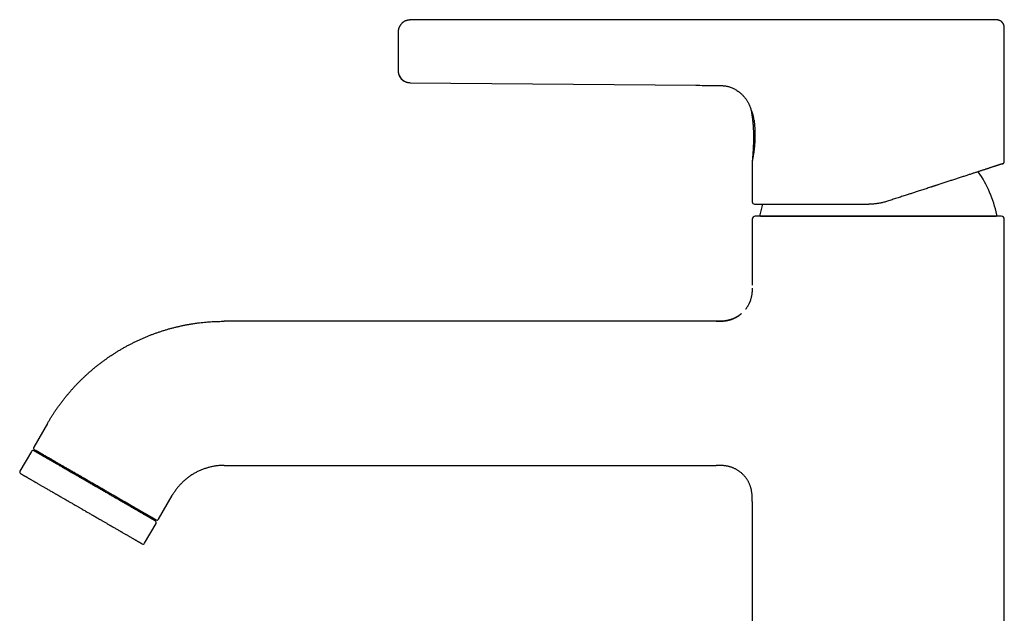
# Model space of a CAD drawing. Header units: millimetres. Extents: x 8 to 583, y 12 to 515.
# Tile 2 of 12: x 29 to 193, y 416 to 515. Entities that reach past the tile are written whole.
import ezdxf

# ---------------------------------------------------------------- set-up
doc = ezdxf.new("R2010")
doc.units = ezdxf.units.MM

msp = doc.modelspace()

# ---------------------------------------------------------------- linework, layer by layer
at = {"color": 7, "linetype": 'Continuous', "lineweight": 30}
for p, q in [((145.39, 514.82), (93.91, 514.79)), ((145.39, 514.81), (93.91, 514.78)), ((93.91, 514.79), (93.91, 514.79)), ((154.85, 514.81), (154.86, 514.81)), ((192.91, 491.22), (192.91, 513.31)), ((91.91, 506.32), (91.91, 506.32)), ((93.89, 504.35), (93.89, 504.35)), ((93.89, 504.34), (141.53, 503.91)), ((150.61, 500.15), (150.61, 500.15)), ((150.91, 491.31), (150.91, 484.51)), ((150.91, 481.61), (150.91, 470.61)), ((152.39, 482.11), (191.42, 482.11)), ((192.91, 322.11), (192.91, 481.61)), ((144.91, 464.61), (62.93, 464.61)), ((33.48, 447.61), (31.19, 443.63)), ((31.3, 443.22), (51.56, 431.52)), ((31.47, 443.12), (31.37, 442.95)), ((30.79, 442.94), (28.89, 439.65)), ((62.93, 440.61), (144.91, 440.61)), ((51.97, 431.63), (54.27, 435.61)), ((150.91, 434.61), (150.91, 322.11)), ((51.29, 431.45), (51.39, 431.62)), ((49.67, 427.65), (51.57, 430.94))]:
    msp.add_line(p, q, dxfattribs=at)
at = {"color": 7, "linetype": 'Continuous', "lineweight": 30, "flags": 128}
msp.add_lwpolyline([(91.91, 506.32), (91.91, 506.27), (91.91, 506.21)], dxfattribs=at)
at = {"color": 7, "linetype": 'Continuous', "lineweight": 30}
for centre, radius, start, end in [((93.91, 506.34), 2, 193.5966, 269.4813), ((171.91, 478.11), 20.2, 12.1248, 34.4124), ((151.31, 484.51), 0.4, 180, 270), ((171.91, 478.11), 20.2, 162.7164, 167.8752), ((152.36, 482.31), 0.2, 167.8752, 270), ((191.46, 482.31), 0.2, 270, 12.1248), ((151.41, 481.61), 0.5, 90, 180), ((192.41, 481.61), 0.5, 0, 90), ((31.05, 442.79), 0.3, 60, 150), ((31.45, 443.48), 0.3, 150, 240), ((29.15, 439.5), 0.3, 150, 240), ((51.71, 431.78), 0.3, 240, 330), ((51.31, 431.09), 0.3, 330, 60), ((49.41, 427.8), 0.3, 240, 330)]:
    msp.add_arc(centre, radius, start, end, dxfattribs=at)
for points, knots in [([(93.91, 514.79), (93.87, 514.79), (93.8, 514.79), (93.68, 514.78), (93.57, 514.76), (93.45, 514.74), (93.33, 514.71), (93.22, 514.67), (93.1, 514.62), (92.98, 514.57), (92.87, 514.5), (92.76, 514.43), (92.65, 514.35), (92.55, 514.26), (92.45, 514.16), (92.36, 514.06), (92.28, 513.95), (92.2, 513.84), (92.14, 513.72), (92.08, 513.6), (92.03, 513.48), (91.99, 513.36), (91.96, 513.25), (91.94, 513.13), (91.92, 513.02), (91.91, 512.91), (91.91, 512.84), (91.91, 512.81)], [0, 0, 0, 0, 0.035896, 0.072576, 0.110004, 0.148138, 0.186929, 0.226321, 0.266252, 0.306655, 0.349407, 0.392506, 0.435859, 0.479367, 0.522932, 0.566452, 0.609827, 0.65296, 0.695755, 0.738123, 0.779978, 0.821242, 0.859544, 0.897203, 0.934172, 0.97041, 1, 1, 1, 1]), ([(154.86, 514.81), (154.81, 514.81), (154.7, 514.81), (154.54, 514.82), (154.39, 514.82), (154.24, 514.82), (154.1, 514.82), (153.96, 514.83), (153.78, 514.83), (153.58, 514.83), (153.34, 514.84), (153.12, 514.84), (152.93, 514.84), (152.76, 514.84), (152.6, 514.83), (152.44, 514.83), (152.3, 514.83), (152.16, 514.83), (152.02, 514.83), (151.9, 514.83), (151.78, 514.82), (151.66, 514.82), (151.54, 514.82), (151.42, 514.82), (151.3, 514.82), (151.1, 514.81), (150.84, 514.81), (150.41, 514.8), (150.05, 514.8), (149.77, 514.8), (149.65, 514.8), (149.52, 514.8), (149.39, 514.79), (149.26, 514.79), (149.11, 514.79), (148.96, 514.79), (148.8, 514.79), (148.63, 514.79), (148.46, 514.79), (148.28, 514.79), (148.09, 514.8), (147.89, 514.8), (147.68, 514.8), (147.47, 514.8), (147.25, 514.8), (147.02, 514.81), (146.78, 514.81), (146.52, 514.81), (146.25, 514.81), (145.97, 514.81), (145.68, 514.81), (145.49, 514.81), (145.39, 514.81)], [0, 0, 0, 0, 0.017409, 0.03409, 0.050161, 0.065721, 0.080856, 0.095638, 0.110125, 0.136066, 0.161361, 0.186002, 0.204288, 0.222015, 0.23912, 0.255543, 0.271219, 0.286087, 0.300083, 0.31315, 0.325743, 0.338393, 0.351095, 0.363846, 0.376642, 0.389487, 0.425013, 0.460722, 0.525491, 0.538152, 0.550777, 0.563664, 0.577215, 0.59175, 0.60702, 0.623049, 0.639859, 0.657475, 0.675905, 0.695146, 0.715198, 0.73606, 0.757725, 0.780185, 0.803425, 0.827427, 0.852145, 0.88013, 0.90893, 0.938525, 0.968891, 1, 1, 1, 1]), ([(191.41, 514.81), (191.41, 514.81), (191.41, 514.81), (191.41, 514.81), (191.4, 514.81), (191.37, 514.81), (191.34, 514.81), (191.31, 514.81), (191.26, 514.81), (191.21, 514.81), (191.15, 514.81), (191.08, 514.81), (191, 514.81), (190.92, 514.81), (190.82, 514.81), (190.72, 514.81), (190.61, 514.81), (190.49, 514.81), (190.36, 514.81), (190.23, 514.81), (190.09, 514.81), (189.94, 514.81), (189.78, 514.81), (189.62, 514.81), (189.45, 514.81), (189.27, 514.81), (189.08, 514.81), (188.89, 514.81), (188.69, 514.81), (188.48, 514.81), (188.27, 514.81), (188.04, 514.81), (187.81, 514.81), (187.57, 514.81), (187.33, 514.81), (187.08, 514.81), (186.82, 514.81), (186.56, 514.81), (186.29, 514.81), (186.02, 514.81), (185.74, 514.81), (185.46, 514.81), (185.17, 514.81), (184.88, 514.81), (184.58, 514.81), (184.27, 514.81), (183.95, 514.81), (183.63, 514.81), (183.31, 514.81), (182.98, 514.81), (182.64, 514.81), (182.3, 514.81), (181.96, 514.81), (181.61, 514.81), (181.26, 514.81), (180.91, 514.81), (180.55, 514.81), (180.2, 514.81), (179.84, 514.81), (179.47, 514.81), (179.1, 514.81), (178.73, 514.81), (178.35, 514.81), (177.96, 514.81), (177.58, 514.81), (177.19, 514.81), (176.8, 514.81), (176.41, 514.81), (176.01, 514.81), (175.62, 514.81), (175.22, 514.81), (174.83, 514.81), (174.43, 514.81), (174.04, 514.81), (173.65, 514.81), (173.25, 514.81), (172.85, 514.81), (172.45, 514.81), (172.04, 514.81), (171.64, 514.81), (171.24, 514.81), (170.83, 514.81), (170.43, 514.81), (170.03, 514.81), (169.63, 514.81), (169.23, 514.81), (168.83, 514.81), (168.44, 514.81), (168.05, 514.81), (167.66, 514.81), (167.27, 514.81), (166.89, 514.81), (166.5, 514.81), (166.11, 514.81), (165.73, 514.81), (165.35, 514.81), (164.97, 514.81), (164.59, 514.81), (164.22, 514.81), (163.85, 514.81), (163.49, 514.81), (163.13, 514.81), (162.77, 514.81), (162.42, 514.81), (162.07, 514.81), (161.73, 514.81), (161.4, 514.81), (161.06, 514.81), (160.73, 514.81), (160.4, 514.81), (160.08, 514.81), (159.76, 514.81), (159.45, 514.81), (159.14, 514.81), (158.84, 514.81), (158.54, 514.81), (158.25, 514.81), (157.97, 514.81), (157.69, 514.81), (157.42, 514.81), (157.15, 514.81), (156.9, 514.81), (156.65, 514.81), (156.4, 514.81), (156.16, 514.81), (155.93, 514.81), (155.7, 514.81), (155.48, 514.81), (155.27, 514.81), (155.06, 514.81), (154.93, 514.81), (154.86, 514.81)], [0, 0, 0, 0, 0, 0.007834, 0.015662, 0.023489, 0.031318, 0.039152, 0.046855, 0.05457, 0.062299, 0.070023, 0.07789, 0.085747, 0.093598, 0.101445, 0.109292, 0.117142, 0.124998, 0.132844, 0.140681, 0.148514, 0.156344, 0.164177, 0.171875, 0.179581, 0.187299, 0.195011, 0.20287, 0.210722, 0.218571, 0.22642, 0.234272, 0.242131, 0.249999, 0.257871, 0.265728, 0.273571, 0.281406, 0.289235, 0.296922, 0.304609, 0.312301, 0.320001, 0.327851, 0.335698, 0.343545, 0.351395, 0.359252, 0.367119, 0.374999, 0.38287, 0.390724, 0.398567, 0.406401, 0.41423, 0.421917, 0.429606, 0.437299, 0.444992, 0.452838, 0.460683, 0.468529, 0.47638, 0.484241, 0.492113, 0.5, 0.507859, 0.515705, 0.523543, 0.531376, 0.539207, 0.546899, 0.554595, 0.5623, 0.570016, 0.577879, 0.585734, 0.593583, 0.601431, 0.609281, 0.617136, 0.625, 0.632846, 0.640684, 0.648517, 0.656347, 0.664179, 0.671876, 0.679581, 0.687296, 0.695031, 0.702908, 0.710771, 0.718624, 0.726469, 0.734311, 0.742153, 0.749998, 0.757834, 0.765664, 0.773492, 0.781322, 0.789156, 0.796859, 0.804572, 0.812299, 0.820025, 0.827895, 0.835753, 0.843605, 0.851451, 0.859297, 0.867146, 0.875, 0.88284, 0.890674, 0.898503, 0.906333, 0.914167, 0.921867, 0.929577, 0.937299, 0.945012, 0.952871, 0.960724, 0.968573, 0.976422, 0.984273, 0.992132, 1, 1, 1, 1]), ([(192.91, 513.31), (192.91, 513.35), (192.91, 513.42), (192.91, 513.52), (192.9, 513.62), (192.89, 513.71), (192.87, 513.8), (192.85, 513.88), (192.83, 513.96), (192.8, 514.03), (192.77, 514.1), (192.73, 514.17), (192.69, 514.23), (192.65, 514.29), (192.61, 514.34), (192.56, 514.4), (192.51, 514.45), (192.44, 514.51), (192.37, 514.57), (192.3, 514.61), (192.22, 514.66), (192.13, 514.7), (192.05, 514.73), (191.97, 514.76), (191.89, 514.78), (191.81, 514.79), (191.73, 514.8), (191.68, 514.81), (191.63, 514.81), (191.6, 514.81), (191.58, 514.81), (191.56, 514.81), (191.54, 514.81), (191.53, 514.81), (191.52, 514.81), (191.51, 514.81), (191.49, 514.81), (191.47, 514.81), (191.44, 514.81), (191.42, 514.81), (191.41, 514.81)], [0, 0, 0, 0, 0.04373, 0.085772, 0.126056, 0.164582, 0.201405, 0.236622, 0.270296, 0.302311, 0.332587, 0.361062, 0.39405, 0.424077, 0.451109, 0.477115, 0.512404, 0.54828, 0.584684, 0.621586, 0.658943, 0.696697, 0.734011, 0.76965, 0.803565, 0.835897, 0.86677, 0.897119, 0.908532, 0.919964, 0.931414, 0.942299, 0.947023, 0.951248, 0.954975, 0.958618, 0.965172, 0.97523, 0.98878, 1, 1, 1, 1]), ([(91.93, 513.09), (91.93, 513.08), (91.93, 513.06), (91.92, 513.04), (91.92, 513.01), (91.92, 512.97), (91.92, 512.94), (91.91, 512.91), (91.91, 512.88), (91.91, 512.84), (91.91, 512.82), (91.91, 512.81)], [0, 0, 0, 0, 0.055295, 0.141876, 0.22594, 0.314317, 0.414889, 0.531868, 0.66765, 0.823497, 1, 1, 1, 1]), ([(91.91, 512.79), (91.91, 512.79), (91.91, 512.79), (91.91, 512.77), (91.91, 512.75), (91.91, 512.72), (91.91, 512.69), (91.91, 512.64), (91.91, 512.59), (91.91, 512.53), (91.91, 512.47), (91.91, 512.39), (91.91, 512.31), (91.91, 512.23), (91.91, 512.14), (91.91, 512.04), (91.91, 511.94), (91.91, 511.83), (91.91, 511.71), (91.91, 511.59), (91.91, 511.47), (91.91, 511.34), (91.91, 511.21), (91.91, 511.07), (91.91, 510.93), (91.91, 510.78), (91.91, 510.63), (91.91, 510.48), (91.91, 510.32), (91.91, 510.17), (91.91, 510.02), (91.91, 509.86), (91.91, 509.7), (91.91, 509.55), (91.91, 509.39), (91.91, 509.23), (91.91, 509.08), (91.91, 508.93), (91.91, 508.77), (91.91, 508.62), (91.91, 508.47), (91.91, 508.32), (91.91, 508.17), (91.91, 508.03), (91.91, 507.89), (91.91, 507.76), (91.91, 507.63), (91.91, 507.51), (91.91, 507.39), (91.91, 507.28), (91.91, 507.17), (91.91, 507.07), (91.91, 506.97), (91.91, 506.88), (91.91, 506.8), (91.91, 506.72), (91.91, 506.65), (91.91, 506.58), (91.91, 506.53), (91.91, 506.48), (91.91, 506.43), (91.91, 506.4), (91.91, 506.37), (91.91, 506.35), (91.91, 506.34), (91.91, 506.34), (91.91, 506.34)], [0, 0, 0, 0, 0.015517, 0.031069, 0.046696, 0.062435, 0.078066, 0.093678, 0.109309, 0.124993, 0.140965, 0.156763, 0.172425, 0.187988, 0.203489, 0.218966, 0.234458, 0.250004, 0.265573, 0.281082, 0.296569, 0.312074, 0.327635, 0.343288, 0.359072, 0.375023, 0.390994, 0.406792, 0.422453, 0.438015, 0.453514, 0.468989, 0.484479, 0.500022, 0.515583, 0.531084, 0.546564, 0.562062, 0.577616, 0.593263, 0.609041, 0.624985, 0.640947, 0.656738, 0.672396, 0.687958, 0.70346, 0.718941, 0.73444, 0.749994, 0.765535, 0.781098, 0.796723, 0.812448, 0.828091, 0.843708, 0.859333, 0.875004, 0.890991, 0.906798, 0.922462, 0.938022, 0.953517, 0.968985, 0.984466, 1, 1, 1, 1]), ([(91.91, 506.32), (91.91, 506.32), (91.91, 506.31), (91.91, 506.29), (91.91, 506.27), (91.91, 506.25), (91.91, 506.23), (91.91, 506.2), (91.92, 506.18), (91.92, 506.16), (91.92, 506.12), (91.93, 506.05), (91.95, 505.97), (91.97, 505.87), (91.99, 505.76), (92.03, 505.65), (92.08, 505.54), (92.13, 505.43), (92.18, 505.34), (92.23, 505.26), (92.26, 505.21), (92.3, 505.15), (92.35, 505.09), (92.4, 505.03), (92.46, 504.96), (92.53, 504.9), (92.61, 504.83), (92.69, 504.76), (92.78, 504.69), (92.88, 504.63), (92.98, 504.57), (93.09, 504.52), (93.2, 504.47), (93.32, 504.44), (93.42, 504.41), (93.54, 504.38), (93.65, 504.36), (93.77, 504.35), (93.85, 504.35), (93.89, 504.35)], [0, 0, 0, 0, 0.016332, 0.030399, 0.042397, 0.052654, 0.061718, 0.068223, 0.074884, 0.081718, 0.088699, 0.114724, 0.142424, 0.171371, 0.20775, 0.245577, 0.283574, 0.32156, 0.359457, 0.380614, 0.401705, 0.422843, 0.445909, 0.471541, 0.499205, 0.529314, 0.561833, 0.596706, 0.630391, 0.665884, 0.703094, 0.741909, 0.7822, 0.816797, 0.852219, 0.888363, 0.92512, 0.962372, 1, 1, 1, 1]), ([(141.53, 503.91), (141.74, 503.91), (143.03, 503.9), (144.31, 503.89), (145.39, 503.88)], [0, 0, 0, 0, 0.160966, 1, 1, 1, 1]), ([(145.39, 503.87), (145.46, 503.87), (145.61, 503.87), (145.83, 503.87), (146.07, 503.85), (146.32, 503.82), (146.58, 503.78), (146.85, 503.72), (147.12, 503.65), (147.4, 503.55), (147.68, 503.43), (147.95, 503.3), (148.23, 503.14), (148.5, 502.96), (148.68, 502.84), (148.76, 502.77), (148.76, 502.77)], [0, 0, 0, 0, 0.0575752, 0.1194865, 0.1853247, 0.254765, 0.3275297, 0.4033046, 0.4818231, 0.5628829, 0.6463004, 0.7318167, 0.8191444, 0.9079882, 0.9980561, 1, 1, 1, 1]), ([(148.76, 502.77), (148.77, 502.76), (148.83, 502.72), (148.94, 502.62), (149.1, 502.48), (149.26, 502.33), (149.41, 502.17), (149.55, 502.01), (149.69, 501.84), (149.82, 501.67), (149.95, 501.49), (150.06, 501.31), (150.17, 501.12), (150.27, 500.94), (150.37, 500.75), (150.45, 500.56), (150.53, 500.37), (150.59, 500.23), (150.61, 500.16), (150.61, 500.15)], [0, 0, 0, 0, 0.003464, 0.069619, 0.136135, 0.202933, 0.269944, 0.336999, 0.403971, 0.470779, 0.537333, 0.603539, 0.669294, 0.734493, 0.799028, 0.862786, 0.925656, 0.987528, 1, 1, 1, 1]), ([(150.61, 500.16), (150.61, 500.15), (150.65, 500.05), (150.68, 499.95), (150.7, 499.85)], [0, 0, 0, 0, 0.054816, 1, 1, 1, 1]), ([(150.7, 499.85), (150.71, 499.81), (150.73, 499.72), (150.76, 499.56), (150.78, 499.4), (150.81, 499.25), (150.83, 499.1), (150.85, 498.97), (150.87, 498.83), (150.89, 498.71), (150.91, 498.59), (150.92, 498.47), (150.94, 498.35), (150.95, 498.23), (150.96, 498.13), (150.97, 498.04), (150.98, 497.96), (150.99, 497.9), (150.99, 497.84), (151, 497.8), (151, 497.76), (151.01, 497.72), (151.01, 497.7), (151.01, 497.68), (151.01, 497.67), (151.01, 497.66), (151.01, 497.65), (151.01, 497.63), (151.02, 497.61), (151.02, 497.59), (151.02, 497.55), (151.03, 497.5), (151.03, 497.43), (151.04, 497.35), (151.05, 497.25), (151.05, 497.14), (151.06, 497.01), (151.07, 496.88), (151.08, 496.75), (151.09, 496.6), (151.09, 496.44), (151.1, 496.29), (151.1, 496.15), (151.11, 496.01), (151.11, 495.88), (151.11, 495.75), (151.11, 495.61), (151.12, 495.46), (151.12, 495.33), (151.12, 495.21), (151.12, 495.09), (151.12, 494.98), (151.11, 494.9), (151.11, 494.84), (151.11, 494.8), (151.11, 494.77), (151.11, 494.74), (151.11, 494.73), (151.11, 494.71), (151.11, 494.7), (151.11, 494.68), (151.11, 494.66), (151.11, 494.63), (151.11, 494.59), (151.11, 494.55), (151.11, 494.49), (151.11, 494.43), (151.1, 494.36), (151.1, 494.28), (151.1, 494.19), (151.1, 494.1), (151.09, 494), (151.09, 493.88), (151.08, 493.77), (151.08, 493.64), (151.07, 493.5), (151.06, 493.37), (151.06, 493.22), (151.05, 493.07), (151.04, 492.91), (151.03, 492.74), (151.01, 492.57), (151, 492.38), (150.98, 492.18), (150.97, 491.96), (150.95, 491.73), (150.93, 491.51), (150.92, 491.37), (150.91, 491.31)], [0, 0, 0, 0, 0.01464, 0.034539, 0.053576, 0.071756, 0.08908, 0.105264, 0.120629, 0.135176, 0.148907, 0.164192, 0.178327, 0.191312, 0.203151, 0.213845, 0.223396, 0.230634, 0.237044, 0.242625, 0.247378, 0.251304, 0.254402, 0.256338, 0.25771, 0.258517, 0.259235, 0.260733, 0.263628, 0.266838, 0.270317, 0.277193, 0.284923, 0.293469, 0.305811, 0.319116, 0.333383, 0.348611, 0.364801, 0.381952, 0.400064, 0.419138, 0.434799, 0.450702, 0.466009, 0.480686, 0.498272, 0.514858, 0.530445, 0.545033, 0.558622, 0.571212, 0.582803, 0.588106, 0.592569, 0.596191, 0.598971, 0.60091, 0.602298, 0.603464, 0.605275, 0.607895, 0.611324, 0.615561, 0.621025, 0.627425, 0.634762, 0.643036, 0.652247, 0.662397, 0.673484, 0.68551, 0.698474, 0.712378, 0.727222, 0.743006, 0.759045, 0.775951, 0.793727, 0.812371, 0.831886, 0.852271, 0.873528, 0.897919, 0.923366, 0.949871, 0.977436, 1, 1, 1, 1]), ([(151.21, 498.11), (151.2, 498.15), (151.19, 498.24), (151.17, 498.36), (151.15, 498.49), (151.13, 498.61), (151.11, 498.73), (151.09, 498.83), (151.07, 498.9), (151.06, 498.95), (151.04, 499), (151.03, 499.05), (151.02, 499.09), (151, 499.14), (150.98, 499.19), (150.96, 499.26), (150.94, 499.33), (150.91, 499.4), (150.88, 499.47), (150.86, 499.54), (150.83, 499.6), (150.81, 499.65), (150.78, 499.7), (150.76, 499.74), (150.74, 499.78), (150.73, 499.81), (150.71, 499.84), (150.71, 499.85), (150.71, 499.85), (150.7, 499.85)], [0, 0, 0, 0, 0.038247, 0.077967, 0.119105, 0.16163, 0.205524, 0.250784, 0.27021, 0.289751, 0.309405, 0.329169, 0.349041, 0.369019, 0.3891, 0.426182, 0.463609, 0.501392, 0.543075, 0.58472, 0.626366, 0.668067, 0.709885, 0.751892, 0.802339, 0.852454, 0.902401, 0.952358, 1, 1, 1, 1]), ([(151.21, 498.11), (151.22, 498.03), (151.24, 497.87), (151.26, 497.61), (151.29, 497.35), (151.31, 497.07), (151.33, 496.79), (151.34, 496.5), (151.35, 496.21), (151.36, 495.92), (151.36, 495.62), (151.36, 495.33), (151.36, 495.03), (151.35, 494.74), (151.33, 494.45), (151.31, 494.17), (151.29, 493.89), (151.27, 493.63), (151.24, 493.37), (151.21, 493.12), (151.18, 492.89), (151.15, 492.67), (151.12, 492.46), (151.09, 492.27), (151.06, 492.09), (151.03, 491.93), (151, 491.79), (150.98, 491.66), (150.96, 491.55), (150.94, 491.46), (150.93, 491.39), (150.92, 491.34), (150.91, 491.31), (150.91, 491.31), (150.91, 491.31)], [0, 0, 0, 0, 0.031325, 0.062502, 0.093679, 0.125007, 0.156196, 0.187302, 0.218485, 0.249899, 0.281113, 0.312221, 0.343382, 0.374756, 0.406066, 0.437216, 0.468362, 0.499657, 0.53104, 0.56223, 0.593375, 0.62462, 0.655949, 0.687136, 0.718323, 0.749652, 0.78082, 0.811937, 0.843146, 0.874588, 0.905989, 0.937261, 0.96855, 1, 1, 1, 1]), ([(192.63, 490.84), (192.63, 490.84), (192.63, 490.84), (192.62, 490.84), (192.6, 490.83), (192.58, 490.82), (192.55, 490.81), (192.51, 490.8), (192.47, 490.79), (192.43, 490.78), (192.39, 490.76), (192.34, 490.75), (192.29, 490.73), (192.23, 490.71), (192.15, 490.68), (192.07, 490.66), (191.98, 490.63), (191.88, 490.6), (191.79, 490.57), (191.72, 490.54), (191.66, 490.53), (191.61, 490.51), (191.55, 490.49), (191.49, 490.47), (191.43, 490.45), (191.36, 490.43), (191.27, 490.4), (191.15, 490.36), (190.99, 490.31), (190.82, 490.25), (190.65, 490.2), (190.47, 490.14), (190.28, 490.08), (190.09, 490.01), (189.9, 489.95), (189.7, 489.89), (189.49, 489.82), (189.28, 489.75), (189.06, 489.68), (188.83, 489.6), (188.6, 489.53), (188.36, 489.45), (188.11, 489.37), (187.86, 489.29), (187.61, 489.21), (187.35, 489.12), (187.07, 489.03), (186.79, 488.94), (186.49, 488.84), (186.19, 488.75), (185.87, 488.64), (185.56, 488.54), (185.24, 488.44), (184.93, 488.34), (184.61, 488.23), (184.29, 488.13), (183.97, 488.03), (183.65, 487.92), (183.32, 487.82), (182.99, 487.71), (182.66, 487.6), (182.32, 487.49), (182.04, 487.4), (181.81, 487.33), (181.64, 487.27), (181.47, 487.21), (181.3, 487.16), (181.13, 487.1), (180.96, 487.05), (180.78, 486.99), (180.55, 486.91), (180.24, 486.81), (179.87, 486.69), (179.5, 486.57), (179.13, 486.45), (178.75, 486.33), (178.4, 486.22), (178.07, 486.11), (177.77, 486.01), (177.47, 485.91), (177.17, 485.81), (176.87, 485.72), (176.54, 485.61), (176.18, 485.5), (175.79, 485.37), (175.4, 485.24), (175, 485.11), (174.61, 484.98), (174.21, 484.86), (173.81, 484.73), (173.55, 484.64), (173.42, 484.6)], [0, 0, 0, 0, 0.011975, 0.023936, 0.035887, 0.047833, 0.059778, 0.071727, 0.081121, 0.090522, 0.099933, 0.109355, 0.119026, 0.128968, 0.14089, 0.152806, 0.16472, 0.176637, 0.188561, 0.19442, 0.200283, 0.20615, 0.212021, 0.217896, 0.223778, 0.229665, 0.235558, 0.248766, 0.261964, 0.275158, 0.288354, 0.301556, 0.314771, 0.327249, 0.339747, 0.352272, 0.364878, 0.377674, 0.390463, 0.403251, 0.416042, 0.428843, 0.441656, 0.454259, 0.466885, 0.479538, 0.492222, 0.505926, 0.519623, 0.533319, 0.547019, 0.56073, 0.574456, 0.587418, 0.600404, 0.613419, 0.62641, 0.639206, 0.651995, 0.664783, 0.677573, 0.690371, 0.703181, 0.709477, 0.715777, 0.722083, 0.728393, 0.73471, 0.741033, 0.747364, 0.753701, 0.766881, 0.780052, 0.793218, 0.806384, 0.819555, 0.832736, 0.843102, 0.853479, 0.863869, 0.874274, 0.88444, 0.894307, 0.907511, 0.920709, 0.933904, 0.947101, 0.960304, 0.973519, 0.986749, 1, 1, 1, 1]), ([(192.63, 490.84), (192.64, 490.84), (192.67, 490.85), (192.7, 490.87), (192.72, 490.88), (192.74, 490.9), (192.77, 490.92), (192.79, 490.94), (192.81, 490.96), (192.83, 490.98), (192.85, 491.01), (192.87, 491.04), (192.88, 491.08), (192.9, 491.12), (192.91, 491.17), (192.91, 491.2), (192.91, 491.22)], [0, 0, 0, 0, 0.072498, 0.138449, 0.190949, 0.231229, 0.310196, 0.391709, 0.436348, 0.490519, 0.554295, 0.627431, 0.709463, 0.799653, 0.896952, 1, 1, 1, 1]), ([(151.31, 484.11), (151.31, 484.11), (151.31, 484.11), (151.33, 484.11), (151.35, 484.11), (151.39, 484.11), (151.43, 484.11), (151.47, 484.11), (151.51, 484.11), (151.55, 484.11), (151.6, 484.11), (151.65, 484.11), (151.71, 484.11), (151.79, 484.11), (151.87, 484.11), (151.96, 484.11), (152.06, 484.11), (152.14, 484.11), (152.21, 484.11), (152.27, 484.11), (152.32, 484.11), (152.38, 484.11), (152.44, 484.11), (152.5, 484.11), (152.57, 484.11), (152.66, 484.11), (152.78, 484.11), (152.93, 484.11), (153.1, 484.11), (153.27, 484.11), (153.45, 484.11), (153.63, 484.11), (153.82, 484.11), (154.01, 484.11), (154.21, 484.11), (154.41, 484.11), (154.62, 484.11), (154.84, 484.11), (155.07, 484.11), (155.3, 484.11), (155.53, 484.11), (155.78, 484.11), (156.02, 484.11), (156.27, 484.11), (156.53, 484.11), (156.8, 484.11), (157.08, 484.11), (157.38, 484.11), (157.68, 484.11), (157.98, 484.11), (158.3, 484.11), (158.61, 484.11), (158.92, 484.11), (159.23, 484.11), (159.55, 484.11), (159.86, 484.11), (160.18, 484.11), (160.51, 484.11), (160.83, 484.11), (161.16, 484.11), (161.49, 484.11), (161.77, 484.11), (162, 484.11), (162.17, 484.11), (162.34, 484.11), (162.5, 484.11), (162.68, 484.11), (162.85, 484.11), (163.02, 484.11), (163.25, 484.11), (163.55, 484.11), (163.92, 484.11), (164.29, 484.11), (164.66, 484.11), (165.03, 484.11), (165.38, 484.11), (165.7, 484.11), (166, 484.11), (166.3, 484.11), (166.6, 484.11), (166.9, 484.11), (167.22, 484.11), (167.58, 484.11), (167.97, 484.11), (168.36, 484.11), (168.75, 484.11), (169.14, 484.11), (169.53, 484.11), (169.93, 484.11), (170.19, 484.11), (170.33, 484.11)], [0, 0, 0, 0, 0.0147363, 0.0294524, 0.0441554, 0.0588524, 0.0735505, 0.0831785, 0.092812, 0.102453, 0.1121036, 0.1220028, 0.1321737, 0.1443651, 0.1565457, 0.1687194, 0.1808903, 0.1930624, 0.1990415, 0.2050224, 0.2110055, 0.2169914, 0.2229804, 0.2289731, 0.23497, 0.2409714, 0.2544081, 0.2678251, 0.2812278, 0.2946216, 0.3080118, 0.321404, 0.3340376, 0.3466822, 0.3593423, 0.3720729, 0.3849807, 0.3978707, 0.4107476, 0.4236163, 0.4364815, 0.4493481, 0.4619909, 0.4746441, 0.4873122, 0.4999999, 0.5136941, 0.5273674, 0.5410255, 0.5546742, 0.5683191, 0.5819659, 0.5948399, 0.6077255, 0.6206275, 0.6334952, 0.6461604, 0.6588088, 0.6714449, 0.6840733, 0.6966985, 0.709325, 0.7155274, 0.7217318, 0.7279387, 0.7341486, 0.740362, 0.7465795, 0.7528016, 0.7590289, 0.7719785, 0.7849106, 0.79783, 0.8107416, 0.82365, 0.8365603, 0.8467085, 0.8568632, 0.8670266, 0.8772012, 0.887142, 0.89679, 0.9096975, 0.9225936, 0.9354831, 0.9483708, 0.9612616, 0.9741601, 0.9870714, 1, 1, 1, 1]), ([(173.42, 484.6), (173.32, 484.57), (173.13, 484.51), (172.84, 484.43), (172.55, 484.36), (172.26, 484.3), (171.97, 484.24), (171.69, 484.2), (171.41, 484.16), (171.14, 484.14), (170.87, 484.12), (170.6, 484.11), (170.42, 484.11), (170.33, 484.11)], [0, 0, 0, 0, 0.095507, 0.190525, 0.285067, 0.379148, 0.472782, 0.565984, 0.653478, 0.740613, 0.827404, 0.913861, 1, 1, 1, 1]), ([(171.91, 482.11), (171.77, 482.11), (171.48, 482.11), (171.05, 482.11), (170.63, 482.11), (170.29, 482.11), (170.03, 482.11), (169.87, 482.11), (169.7, 482.11), (169.53, 482.11), (169.36, 482.11), (169.19, 482.11), (169.01, 482.11), (168.76, 482.11), (168.45, 482.11), (168.07, 482.11), (167.7, 482.11), (167.34, 482.11), (167, 482.11), (166.69, 482.11), (166.47, 482.11), (166.36, 482.11), (166.32, 482.11), (166.28, 482.11), (166.24, 482.11), (166.21, 482.11), (166.04, 482.11), (165.75, 482.11), (165.34, 482.11), (164.92, 482.11), (164.52, 482.11), (164.17, 482.11), (163.88, 482.11), (163.66, 482.11), (163.44, 482.11), (163.21, 482.11), (162.99, 482.11), (162.76, 482.11), (162.51, 482.11), (162.24, 482.11), (161.97, 482.11), (161.7, 482.11), (161.43, 482.11), (161.16, 482.11), (160.85, 482.11), (160.52, 482.11), (160.25, 482.11), (160.07, 482.11), (159.98, 482.11), (159.88, 482.11), (159.79, 482.11), (159.7, 482.11), (159.52, 482.11), (159.26, 482.11), (158.92, 482.11), (158.63, 482.11), (158.39, 482.11), (158.19, 482.11), (158, 482.11), (157.78, 482.11), (157.54, 482.11), (157.29, 482.11), (157.09, 482.11), (156.94, 482.11), (156.84, 482.11), (156.75, 482.11), (156.65, 482.11), (156.56, 482.11), (156.42, 482.11), (156.23, 482.11), (156, 482.11), (155.78, 482.11), (155.57, 482.11), (155.39, 482.11), (155.22, 482.11), (155.06, 482.11), (154.88, 482.11), (154.68, 482.11), (154.47, 482.11), (154.31, 482.11), (154.18, 482.11), (154.09, 482.11), (154, 482.11), (153.91, 482.11), (153.8, 482.11), (153.66, 482.11), (153.51, 482.11), (153.36, 482.11), (153.22, 482.11), (153.08, 482.11), (152.95, 482.11), (152.82, 482.11), (152.7, 482.11), (152.59, 482.11), (152.48, 482.11), (152.39, 482.11), (152.29, 482.11), (152.2, 482.11), (152.12, 482.11), (152.03, 482.11), (151.94, 482.11), (151.85, 482.11), (151.77, 482.11), (151.7, 482.11), (151.64, 482.11), (151.58, 482.11), (151.53, 482.11), (151.49, 482.11), (151.45, 482.11), (151.43, 482.11), (151.41, 482.11), (151.41, 482.11), (151.41, 482.11)], [0, 0, 0, 0, 0.013299, 0.026586, 0.039867, 0.053148, 0.058366, 0.063586, 0.068808, 0.074031, 0.079257, 0.084486, 0.090365, 0.096277, 0.108093, 0.119901, 0.131707, 0.143513, 0.153906, 0.164306, 0.173466, 0.174666, 0.175866, 0.177067, 0.178267, 0.179468, 0.180669, 0.194247, 0.207807, 0.221356, 0.2349, 0.248445, 0.25605, 0.263659, 0.271272, 0.27889, 0.286515, 0.294606, 0.302889, 0.31255, 0.322211, 0.331875, 0.341544, 0.351413, 0.361606, 0.375057, 0.388509, 0.392033, 0.395558, 0.399084, 0.40261, 0.406138, 0.409666, 0.423305, 0.436938, 0.450572, 0.458608, 0.466649, 0.474694, 0.4831, 0.494317, 0.50553, 0.516744, 0.52115, 0.525558, 0.529966, 0.534376, 0.538787, 0.5432, 0.554359, 0.565513, 0.576664, 0.587817, 0.596582, 0.605352, 0.614128, 0.623206, 0.635315, 0.64742, 0.659524, 0.665232, 0.670942, 0.676653, 0.682367, 0.688084, 0.698718, 0.709345, 0.719968, 0.730591, 0.741217, 0.751848, 0.762488, 0.773332, 0.783093, 0.792851, 0.802608, 0.812366, 0.822126, 0.831893, 0.841667, 0.85429, 0.866903, 0.879512, 0.892123, 0.90474, 0.917367, 0.930068, 0.944053, 0.958031, 0.972011, 0.985998, 1, 1, 1, 1]), ([(192.41, 482.11), (192.41, 482.11), (192.41, 482.11), (192.39, 482.11), (192.37, 482.11), (192.35, 482.11), (192.31, 482.11), (192.26, 482.11), (192.21, 482.11), (192.16, 482.11), (192.11, 482.11), (192.06, 482.11), (191.99, 482.11), (191.93, 482.11), (191.86, 482.11), (191.78, 482.11), (191.69, 482.11), (191.6, 482.11), (191.5, 482.11), (191.39, 482.11), (191.28, 482.11), (191.16, 482.11), (191.04, 482.11), (190.9, 482.11), (190.76, 482.11), (190.59, 482.11), (190.46, 482.11), (190.36, 482.11), (190.29, 482.11), (190.22, 482.11), (190.14, 482.11), (190.07, 482.11), (189.96, 482.11), (189.82, 482.11), (189.64, 482.11), (189.45, 482.11), (189.27, 482.11), (189.09, 482.11), (188.93, 482.11), (188.77, 482.11), (188.59, 482.11), (188.38, 482.11), (188.16, 482.11), (187.97, 482.11), (187.83, 482.11), (187.74, 482.11), (187.64, 482.11), (187.55, 482.11), (187.45, 482.11), (187.31, 482.11), (187.13, 482.11), (186.89, 482.11), (186.66, 482.11), (186.43, 482.11), (186.22, 482.11), (186.03, 482.11), (185.83, 482.11), (185.62, 482.11), (185.38, 482.11), (185.12, 482.11), (184.91, 482.11), (184.76, 482.11), (184.67, 482.11), (184.58, 482.11), (184.49, 482.11), (184.39, 482.11), (184.3, 482.11), (184.15, 482.11), (183.92, 482.11), (183.63, 482.11), (183.33, 482.11), (183.04, 482.11), (182.73, 482.11), (182.44, 482.11), (182.16, 482.11), (181.91, 482.11), (181.67, 482.11), (181.44, 482.11), (181.2, 482.11), (180.97, 482.11), (180.74, 482.11), (180.46, 482.11), (180.12, 482.11), (179.73, 482.11), (179.33, 482.11), (178.95, 482.11), (178.58, 482.11), (178.23, 482.11), (177.99, 482.11), (177.86, 482.11), (177.82, 482.11), (177.77, 482.11), (177.73, 482.11), (177.69, 482.11), (177.54, 482.11), (177.28, 482.11), (176.9, 482.11), (176.53, 482.11), (176.15, 482.11), (175.83, 482.11), (175.58, 482.11), (175.39, 482.11), (175.21, 482.11), (175.02, 482.11), (174.83, 482.11), (174.65, 482.11), (174.47, 482.11), (174.23, 482.11), (173.91, 482.11), (173.51, 482.11), (173.11, 482.11), (172.71, 482.11), (172.31, 482.11), (172.04, 482.11), (171.91, 482.11)], [0, 0, 0, 0, 0.012721, 0.025432, 0.03814, 0.050849, 0.063564, 0.07629, 0.088941, 0.098854, 0.108763, 0.11867, 0.128578, 0.13849, 0.148408, 0.158333, 0.16921, 0.18008, 0.190946, 0.201811, 0.212679, 0.223553, 0.234436, 0.245107, 0.257576, 0.270041, 0.282506, 0.287404, 0.292303, 0.297204, 0.302106, 0.30701, 0.311916, 0.32348, 0.335037, 0.346591, 0.358146, 0.367228, 0.376315, 0.385408, 0.394186, 0.405872, 0.417554, 0.429237, 0.433828, 0.43842, 0.443013, 0.447607, 0.452203, 0.456801, 0.467511, 0.478217, 0.48892, 0.499625, 0.508038, 0.516455, 0.524878, 0.532927, 0.54364, 0.554352, 0.565064, 0.568672, 0.57228, 0.575889, 0.579499, 0.58311, 0.586722, 0.590334, 0.601456, 0.612573, 0.623689, 0.634808, 0.645934, 0.656819, 0.66736, 0.675641, 0.683922, 0.692205, 0.70049, 0.70878, 0.716602, 0.72422, 0.737539, 0.750846, 0.764149, 0.777452, 0.789164, 0.800885, 0.81121, 0.812563, 0.813916, 0.815269, 0.816623, 0.817977, 0.819331, 0.831373, 0.843403, 0.855426, 0.867445, 0.879467, 0.885372, 0.891279, 0.897188, 0.9031, 0.909016, 0.914935, 0.920198, 0.925422, 0.937853, 0.950277, 0.962699, 0.975123, 0.987556, 1, 1, 1, 1]), ([(150.91, 470.11), (150.91, 470.07), (150.9, 469.97), (150.9, 469.79), (150.89, 469.58), (150.87, 469.39), (150.85, 469.2), (150.82, 469.01), (150.79, 468.84), (150.76, 468.67), (150.72, 468.5), (150.67, 468.33), (150.62, 468.16), (150.57, 468.01), (150.51, 467.85), (150.45, 467.71), (150.38, 467.56), (150.31, 467.41), (150.23, 467.26), (150.15, 467.12), (150.07, 466.99), (149.98, 466.87), (149.9, 466.75), (149.84, 466.66), (149.8, 466.62), (149.79, 466.61)], [0, 0, 0, 0, 0.029226, 0.085717, 0.140995, 0.19507, 0.244961, 0.293792, 0.341564, 0.388277, 0.433927, 0.481176, 0.527214, 0.572028, 0.615605, 0.65793, 0.698985, 0.745719, 0.790638, 0.833714, 0.87492, 0.91493, 0.952953, 0.98897, 1, 1, 1, 1]), ([(33.48, 447.61), (33.57, 447.75), (33.73, 448.04), (33.99, 448.47), (34.26, 448.89), (34.53, 449.31), (34.81, 449.73), (35.09, 450.14), (35.39, 450.56), (35.71, 450.99), (36.04, 451.43), (36.38, 451.86), (36.73, 452.28), (37.09, 452.71), (37.45, 453.12), (37.81, 453.53), (38.19, 453.93), (38.57, 454.33), (38.95, 454.72), (39.34, 455.1), (39.74, 455.47), (40.13, 455.84), (40.54, 456.2), (40.95, 456.56), (41.38, 456.91), (41.81, 457.25), (42.24, 457.59), (42.68, 457.92), (43.12, 458.24), (43.56, 458.55), (44, 458.86), (44.46, 459.16), (44.92, 459.45), (45.39, 459.74), (45.87, 460.02), (46.34, 460.29), (46.83, 460.56), (47.32, 460.81), (47.81, 461.06), (48.3, 461.3), (48.8, 461.54), (49.3, 461.76), (49.81, 461.98), (50.32, 462.18), (50.82, 462.38), (51.33, 462.57), (51.84, 462.75), (52.35, 462.92), (52.88, 463.09), (53.4, 463.25), (53.94, 463.4), (54.47, 463.54), (55, 463.67), (55.54, 463.8), (56.08, 463.91), (56.62, 464.02), (57.16, 464.12), (57.71, 464.21), (58.25, 464.29), (58.8, 464.36), (59.35, 464.42), (59.88, 464.47), (60.4, 464.51), (60.91, 464.55), (61.41, 464.57), (61.92, 464.59), (62.42, 464.6), (62.76, 464.61), (62.93, 464.61)], [0, 0, 0, 0, 0.014049, 0.028098, 0.042148, 0.056197, 0.070246, 0.084295, 0.098345, 0.113799, 0.129254, 0.144708, 0.160163, 0.175617, 0.191071, 0.206526, 0.22198, 0.237434, 0.252888, 0.268066, 0.283244, 0.298422, 0.3136, 0.329055, 0.344509, 0.359964, 0.375418, 0.390872, 0.406051, 0.421229, 0.436407, 0.451585, 0.467073, 0.48256, 0.498048, 0.513535, 0.529023, 0.54451, 0.559998, 0.575452, 0.590907, 0.606361, 0.621816, 0.63727, 0.652449, 0.667627, 0.682806, 0.697984, 0.713472, 0.72896, 0.744448, 0.759936, 0.775423, 0.790911, 0.806399, 0.821886, 0.837374, 0.852862, 0.86835, 0.883838, 0.899327, 0.914815, 0.929012, 0.94321, 0.957407, 0.971605, 0.985802, 1, 1, 1, 1]), ([(144.91, 464.61), (144.98, 464.61), (145.13, 464.61), (145.35, 464.61), (145.57, 464.61), (145.79, 464.62), (146.01, 464.64), (146.23, 464.66), (146.44, 464.69), (146.65, 464.72), (146.86, 464.76), (147.06, 464.81), (147.26, 464.87), (147.46, 464.93), (147.65, 465), (147.84, 465.08), (148.03, 465.17), (148.21, 465.26), (148.39, 465.37), (148.57, 465.48), (148.74, 465.59), (148.91, 465.72), (149.03, 465.82), (149.09, 465.87), (149.1, 465.88)], [0, 0, 0, 0, 0.048848, 0.097745, 0.146727, 0.195821, 0.24505, 0.294435, 0.34116, 0.388058, 0.435144, 0.482434, 0.529937, 0.575126, 0.620517, 0.666111, 0.711904, 0.757886, 0.804046, 0.850367, 0.896829, 0.943407, 0.990075, 1, 1, 1, 1]), ([(149, 465.79), (149, 465.79), (148.99, 465.79), (148.98, 465.78), (148.97, 465.77), (148.96, 465.76), (148.94, 465.74), (148.92, 465.73), (148.9, 465.71), (148.88, 465.69), (148.85, 465.67), (148.82, 465.65), (148.79, 465.62), (148.74, 465.59), (148.7, 465.56), (148.66, 465.53), (148.6, 465.49), (148.52, 465.44), (148.44, 465.39), (148.37, 465.35), (148.31, 465.32), (148.25, 465.28), (148.19, 465.25), (148.12, 465.21), (148.04, 465.17), (147.95, 465.13), (147.84, 465.08), (147.73, 465.03), (147.6, 464.98), (147.48, 464.94), (147.36, 464.89), (147.24, 464.86), (147.12, 464.82), (146.99, 464.79), (146.85, 464.76), (146.7, 464.73), (146.54, 464.7), (146.38, 464.67), (146.21, 464.65), (146.03, 464.64), (145.86, 464.62), (145.67, 464.61), (145.49, 464.61), (145.3, 464.6), (145.11, 464.6), (144.98, 464.6), (144.91, 464.6)], [0, 0, 0, 0, 0.011935, 0.022913, 0.032998, 0.042272, 0.050845, 0.058854, 0.06647, 0.073888, 0.081317, 0.088965, 0.1002, 0.111865, 0.12362, 0.135464, 0.147396, 0.17109, 0.195119, 0.209579, 0.224155, 0.238869, 0.25473, 0.272267, 0.291472, 0.314748, 0.340055, 0.367377, 0.396697, 0.427996, 0.453964, 0.481132, 0.509492, 0.539035, 0.569751, 0.603604, 0.638762, 0.675218, 0.712969, 0.75201, 0.792341, 0.831551, 0.871911, 0.91343, 0.956119, 1, 1, 1, 1]), ([(43.09, 436.19), (42.99, 436.24), (42.8, 436.35), (42.51, 436.52), (42.23, 436.68), (41.97, 436.83), (41.75, 436.96), (41.57, 437.06), (41.39, 437.17), (41.2, 437.28), (40.98, 437.41), (40.72, 437.55), (40.43, 437.72), (40.15, 437.88), (39.86, 438.05), (39.58, 438.21), (39.33, 438.35), (39.13, 438.47), (38.97, 438.56), (38.81, 438.65), (38.65, 438.75), (38.5, 438.84), (38.34, 438.93), (38.17, 439.03), (37.97, 439.14), (37.76, 439.26), (37.55, 439.38), (37.35, 439.5), (37.16, 439.61), (36.99, 439.71), (36.81, 439.81), (36.64, 439.91), (36.46, 440.01), (36.28, 440.11), (36.1, 440.22), (35.9, 440.34), (35.71, 440.45), (35.51, 440.56), (35.3, 440.68), (35.1, 440.8), (34.89, 440.92), (34.69, 441.03), (34.5, 441.15), (34.31, 441.26), (34.12, 441.36), (33.96, 441.46), (33.81, 441.54), (33.68, 441.62), (33.56, 441.69), (33.44, 441.76), (33.32, 441.83), (33.2, 441.9), (33.07, 441.97), (32.94, 442.04), (32.82, 442.11), (32.71, 442.18), (32.61, 442.24), (32.52, 442.29), (32.43, 442.34), (32.35, 442.39), (32.27, 442.43), (32.19, 442.48), (32.12, 442.52), (32.04, 442.56), (31.96, 442.61), (31.89, 442.65), (31.82, 442.69), (31.75, 442.73), (31.68, 442.78), (31.6, 442.82), (31.52, 442.86), (31.46, 442.9), (31.4, 442.93), (31.35, 442.96), (31.3, 442.99), (31.27, 443.01), (31.24, 443.03), (31.22, 443.04), (31.21, 443.05), (31.2, 443.05), (31.2, 443.05), (31.2, 443.05), (31.2, 443.05)], [0, 0, 0, 0, 0.016469, 0.032907, 0.049327, 0.065744, 0.076068, 0.086398, 0.096739, 0.107232, 0.118211, 0.13452, 0.150806, 0.167081, 0.18336, 0.199655, 0.21598, 0.225271, 0.234548, 0.243814, 0.253071, 0.262323, 0.27157, 0.280817, 0.293533, 0.306257, 0.318997, 0.331757, 0.342827, 0.353877, 0.364913, 0.375939, 0.386958, 0.397974, 0.41096, 0.423955, 0.436966, 0.45, 0.464821, 0.47961, 0.494378, 0.509134, 0.523889, 0.538652, 0.553433, 0.568242, 0.579079, 0.589899, 0.600705, 0.611501, 0.62229, 0.633078, 0.645794, 0.658519, 0.671258, 0.684019, 0.694005, 0.703976, 0.713935, 0.723886, 0.733832, 0.743775, 0.753718, 0.76466, 0.775609, 0.786572, 0.797415, 0.80777, 0.823155, 0.838519, 0.853875, 0.869233, 0.884605, 0.900001, 0.916473, 0.932913, 0.949335, 0.965751, 0.976073, 0.986403, 0.996742, 1, 1, 1, 1]), ([(43.16, 436.38), (43.06, 436.44), (42.85, 436.55), (42.54, 436.73), (42.23, 436.91), (41.92, 437.09), (41.6, 437.27), (41.29, 437.45), (40.99, 437.63), (40.69, 437.8), (40.41, 437.97), (40.12, 438.13), (39.84, 438.29), (39.56, 438.46), (39.27, 438.62), (38.97, 438.79), (38.67, 438.97), (38.37, 439.14), (38.07, 439.31), (37.78, 439.48), (37.49, 439.65), (37.21, 439.81), (36.95, 439.96), (36.69, 440.11), (36.44, 440.25), (36.2, 440.4), (35.95, 440.54), (35.71, 440.68), (35.46, 440.82), (35.22, 440.96), (34.97, 441.1), (34.74, 441.24), (34.51, 441.37), (34.29, 441.5), (34.08, 441.62), (33.88, 441.73), (33.7, 441.84), (33.52, 441.94), (33.35, 442.04), (33.19, 442.13), (33.02, 442.23), (32.87, 442.32), (32.71, 442.41), (32.56, 442.49), (32.42, 442.57), (32.3, 442.65), (32.17, 442.72), (32.07, 442.78), (31.97, 442.84), (31.88, 442.89), (31.81, 442.93), (31.74, 442.97), (31.67, 443.01), (31.62, 443.04), (31.57, 443.07), (31.53, 443.09), (31.5, 443.11), (31.48, 443.12), (31.48, 443.12), (31.47, 443.12)], [0, 0, 0, 0, 0.018182, 0.036364, 0.054545, 0.072727, 0.090909, 0.109091, 0.127272, 0.143939, 0.160606, 0.177273, 0.193939, 0.210606, 0.227273, 0.245455, 0.263636, 0.281818, 0.3, 0.318182, 0.336363, 0.354545, 0.371212, 0.387879, 0.404545, 0.421212, 0.437879, 0.454546, 0.472727, 0.490909, 0.509091, 0.527273, 0.545454, 0.563636, 0.581818, 0.598485, 0.615151, 0.631818, 0.648485, 0.665152, 0.681818, 0.7, 0.718182, 0.736364, 0.754545, 0.772727, 0.790909, 0.809091, 0.825757, 0.842424, 0.859091, 0.875758, 0.892424, 0.909091, 0.927273, 0.945455, 0.963636, 0.981818, 1, 1, 1, 1]), ([(62.93, 440.61), (62.82, 440.61), (62.62, 440.6), (62.31, 440.59), (62.01, 440.57), (61.7, 440.53), (61.4, 440.49), (61.1, 440.44), (60.81, 440.38), (60.53, 440.32), (60.25, 440.24), (59.98, 440.16), (59.7, 440.07), (59.43, 439.98), (59.16, 439.87), (58.89, 439.76), (58.63, 439.64), (58.37, 439.51), (58.12, 439.38), (57.87, 439.24), (57.63, 439.09), (57.39, 438.94), (57.15, 438.77), (56.92, 438.6), (56.69, 438.43), (56.47, 438.24), (56.25, 438.05), (56.04, 437.86), (55.84, 437.66), (55.64, 437.46), (55.45, 437.25), (55.26, 437.03), (55.08, 436.81), (54.9, 436.58), (54.73, 436.34), (54.57, 436.1), (54.41, 435.86), (54.31, 435.69), (54.27, 435.61)], [0, 0, 0, 0, 0.02927, 0.058539, 0.087809, 0.117078, 0.146348, 0.175617, 0.203213, 0.23081, 0.258406, 0.286002, 0.313599, 0.341197, 0.368794, 0.396391, 0.423989, 0.451585, 0.478689, 0.505792, 0.532895, 0.559999, 0.587595, 0.615192, 0.642789, 0.670386, 0.697983, 0.725087, 0.752191, 0.779295, 0.806399, 0.834056, 0.861714, 0.889371, 0.917029, 0.944686, 0.972343, 1, 1, 1, 1]), ([(150.91, 434.61), (150.91, 434.69), (150.91, 434.84), (150.91, 435.08), (150.9, 435.32), (150.89, 435.55), (150.87, 435.79), (150.85, 436.03), (150.81, 436.25), (150.78, 436.45), (150.74, 436.64), (150.69, 436.82), (150.63, 437.01), (150.57, 437.19), (150.51, 437.37), (150.43, 437.55), (150.35, 437.73), (150.26, 437.9), (150.16, 438.07), (150.06, 438.24), (149.95, 438.4), (149.83, 438.56), (149.7, 438.72), (149.57, 438.88), (149.42, 439.04), (149.26, 439.19), (149.1, 439.34), (148.93, 439.48), (148.77, 439.6), (148.61, 439.71), (148.44, 439.82), (148.27, 439.92), (148.1, 440.01), (147.92, 440.09), (147.74, 440.18), (147.55, 440.25), (147.35, 440.32), (147.15, 440.38), (146.94, 440.43), (146.74, 440.48), (146.53, 440.51), (146.33, 440.54), (146.12, 440.57), (145.92, 440.58), (145.69, 440.6), (145.44, 440.6), (145.18, 440.61), (145, 440.61), (144.91, 440.61)], [0, 0, 0, 0, 0.0242352, 0.0484981, 0.0728084, 0.0971814, 0.1216298, 0.1461656, 0.1708002, 0.190233, 0.2097384, 0.2293208, 0.2489835, 0.2687289, 0.2885583, 0.3084712, 0.3284661, 0.3485395, 0.3686867, 0.3889013, 0.4091755, 0.4295003, 0.4498654, 0.4723003, 0.4947552, 0.517214, 0.5396605, 0.5620788, 0.5824222, 0.6027193, 0.6229605, 0.6431375, 0.6632434, 0.6832725, 0.7032211, 0.7250682, 0.7468139, 0.7684591, 0.7900067, 0.8114611, 0.8328281, 0.8541141, 0.8753262, 0.8964719, 0.9175586, 0.9450963, 0.9725676, 1, 1, 1, 1]), ([(29, 439.24), (29, 439.24), (29, 439.24), (29, 439.24), (29.02, 439.23), (29.04, 439.22), (29.07, 439.2), (29.11, 439.18), (29.15, 439.15), (29.2, 439.12), (29.27, 439.08), (29.34, 439.04), (29.41, 439), (29.47, 438.97), (29.53, 438.93), (29.59, 438.9), (29.65, 438.86), (29.73, 438.82), (29.82, 438.77), (29.91, 438.71), (30.02, 438.65), (30.11, 438.6), (30.18, 438.56), (30.24, 438.52), (30.31, 438.49), (30.37, 438.45), (30.43, 438.41), (30.53, 438.36), (30.65, 438.29), (30.81, 438.19), (30.98, 438.1), (31.13, 438.01), (31.27, 437.93), (31.38, 437.86), (31.5, 437.8), (31.62, 437.73), (31.76, 437.65), (31.92, 437.55), (32.11, 437.45), (32.3, 437.34), (32.49, 437.22), (32.69, 437.11), (32.9, 436.99), (33.1, 436.87), (33.33, 436.74), (33.56, 436.61), (33.81, 436.46), (34.06, 436.32), (34.28, 436.19), (34.48, 436.08), (34.64, 435.98), (34.81, 435.89), (34.97, 435.79), (35.17, 435.68), (35.41, 435.54), (35.68, 435.39), (35.95, 435.23), (36.17, 435.1), (36.34, 435), (36.47, 434.93), (36.59, 434.86), (36.72, 434.78), (36.84, 434.71), (36.97, 434.64), (37.13, 434.54), (37.34, 434.43), (37.58, 434.29), (37.82, 434.15), (38.07, 434), (38.29, 433.87), (38.51, 433.75), (38.7, 433.64), (38.89, 433.53), (39.08, 433.42), (39.3, 433.29), (39.54, 433.15), (39.81, 433), (40.08, 432.84), (40.35, 432.69), (40.62, 432.53), (40.8, 432.43), (40.89, 432.37)], [0, 0, 0, 0, 0.007758, 0.023133, 0.038493, 0.053848, 0.06921, 0.08459, 0.099999, 0.116458, 0.13289, 0.149308, 0.165726, 0.176052, 0.186387, 0.196734, 0.207229, 0.2182, 0.231893, 0.245572, 0.259244, 0.272916, 0.280081, 0.28725, 0.294423, 0.301602, 0.308788, 0.315982, 0.332218, 0.348423, 0.36461, 0.380791, 0.390966, 0.401146, 0.411337, 0.421539, 0.431758, 0.446567, 0.461348, 0.476111, 0.490866, 0.505622, 0.52039, 0.535179, 0.55, 0.566584, 0.583134, 0.599665, 0.616189, 0.62658, 0.636977, 0.647384, 0.657804, 0.668242, 0.684478, 0.700684, 0.71687, 0.733052, 0.740319, 0.747588, 0.754862, 0.762141, 0.769425, 0.776718, 0.784019, 0.797983, 0.811925, 0.825851, 0.839771, 0.853693, 0.864638, 0.875594, 0.886563, 0.897412, 0.907761, 0.923139, 0.9385, 0.953855, 0.969216, 0.984594, 1, 1, 1, 1]), ([(51.46, 431.35), (51.46, 431.35), (51.46, 431.35), (51.46, 431.35), (51.45, 431.36), (51.42, 431.37), (51.39, 431.39), (51.36, 431.41), (51.31, 431.44), (51.26, 431.47), (51.22, 431.49), (51.18, 431.51), (51.15, 431.53), (51.1, 431.56), (51.06, 431.58), (51.01, 431.61), (50.96, 431.64), (50.89, 431.68), (50.81, 431.73), (50.73, 431.77), (50.65, 431.82), (50.57, 431.87), (50.48, 431.92), (50.4, 431.97), (50.31, 432.02), (50.22, 432.07), (50.12, 432.13), (50.01, 432.19), (49.89, 432.26), (49.76, 432.33), (49.62, 432.41), (49.48, 432.5), (49.32, 432.59), (49.16, 432.68), (48.99, 432.78), (48.81, 432.88), (48.64, 432.98), (48.45, 433.09), (48.28, 433.19), (48.12, 433.28), (47.98, 433.36), (47.83, 433.45), (47.69, 433.53), (47.54, 433.62), (47.38, 433.71), (47.2, 433.81), (47.02, 433.92), (46.83, 434.03), (46.65, 434.13), (46.49, 434.22), (46.34, 434.31), (46.18, 434.4), (46.03, 434.49), (45.87, 434.58), (45.71, 434.67), (45.55, 434.77), (45.38, 434.87), (45.2, 434.97), (45.02, 435.07), (44.84, 435.17), (44.64, 435.29), (44.41, 435.42), (44.15, 435.57), (43.89, 435.73), (43.62, 435.88), (43.36, 436.03), (43.18, 436.13), (43.09, 436.19)], [0, 0, 0, 0, 0.00904, 0.022765, 0.043151, 0.063508, 0.083852, 0.1042, 0.124569, 0.144976, 0.156589, 0.168185, 0.179767, 0.191339, 0.202904, 0.214463, 0.226021, 0.241916, 0.257822, 0.273746, 0.289697, 0.303534, 0.317347, 0.331142, 0.344924, 0.358697, 0.372468, 0.3887, 0.404944, 0.421208, 0.4375, 0.456026, 0.474512, 0.492972, 0.511418, 0.529861, 0.548315, 0.566791, 0.585302, 0.598849, 0.612373, 0.625881, 0.639376, 0.652863, 0.666347, 0.682242, 0.698148, 0.714072, 0.730023, 0.742505, 0.754969, 0.767419, 0.779858, 0.792289, 0.804718, 0.817147, 0.830824, 0.844511, 0.858214, 0.871767, 0.884709, 0.903936, 0.923141, 0.942335, 0.961534, 0.980751, 1, 1, 1, 1]), ([(51.39, 431.62), (51.39, 431.63), (51.38, 431.63), (51.36, 431.64), (51.34, 431.65), (51.3, 431.67), (51.26, 431.7), (51.21, 431.73), (51.15, 431.76), (51.08, 431.8), (51, 431.85), (50.91, 431.9), (50.81, 431.96), (50.7, 432.02), (50.58, 432.09), (50.45, 432.16), (50.32, 432.24), (50.19, 432.32), (50.05, 432.4), (49.9, 432.48), (49.75, 432.57), (49.58, 432.67), (49.41, 432.77), (49.21, 432.88), (49.02, 432.99), (48.81, 433.11), (48.6, 433.24), (48.37, 433.37), (48.15, 433.49), (47.93, 433.62), (47.71, 433.75), (47.49, 433.88), (47.26, 434.01), (47.02, 434.15), (46.77, 434.29), (46.52, 434.44), (46.24, 434.6), (45.97, 434.75), (45.69, 434.92), (45.4, 435.08), (45.11, 435.25), (44.83, 435.41), (44.55, 435.57), (44.28, 435.73), (44, 435.89), (43.72, 436.05), (43.44, 436.21), (43.25, 436.32), (43.16, 436.38)], [0, 0, 0, 0, 0.022727, 0.043561, 0.064394, 0.085227, 0.106061, 0.126894, 0.147728, 0.170455, 0.193182, 0.215909, 0.238636, 0.261364, 0.284091, 0.306818, 0.327651, 0.348485, 0.369318, 0.390152, 0.410985, 0.431818, 0.454546, 0.477273, 0.5, 0.522727, 0.545454, 0.568182, 0.590909, 0.611742, 0.632576, 0.653409, 0.674242, 0.695076, 0.715909, 0.738636, 0.761364, 0.784091, 0.806818, 0.829545, 0.852272, 0.875, 0.895833, 0.916666, 0.9375, 0.958333, 0.979167, 1, 1, 1, 1]), ([(40.89, 432.37), (40.98, 432.32), (41.18, 432.21), (41.46, 432.05), (41.74, 431.88), (41.99, 431.74), (42.19, 431.62), (42.37, 431.52), (42.54, 431.42), (42.72, 431.32), (42.91, 431.21), (43.12, 431.09), (43.34, 430.96), (43.56, 430.83), (43.74, 430.73), (43.89, 430.64), (44, 430.58), (44.11, 430.52), (44.22, 430.45), (44.33, 430.39), (44.48, 430.3), (44.68, 430.19), (44.92, 430.05), (45.15, 429.91), (45.35, 429.8), (45.52, 429.7), (45.66, 429.62), (45.8, 429.54), (45.93, 429.46), (46.08, 429.38), (46.25, 429.28), (46.44, 429.17), (46.61, 429.07), (46.79, 428.97), (46.96, 428.87), (47.12, 428.78), (47.28, 428.69), (47.44, 428.59), (47.6, 428.5), (47.75, 428.41), (47.9, 428.33), (48.03, 428.25), (48.13, 428.19), (48.21, 428.15), (48.29, 428.1), (48.37, 428.06), (48.46, 428), (48.56, 427.95), (48.66, 427.89), (48.75, 427.84), (48.82, 427.8), (48.87, 427.77), (48.91, 427.75), (48.94, 427.73), (48.97, 427.71), (49, 427.69), (49.03, 427.68), (49.06, 427.66), (49.1, 427.63), (49.14, 427.61), (49.18, 427.59), (49.21, 427.57), (49.23, 427.56), (49.24, 427.55), (49.25, 427.55), (49.26, 427.54), (49.26, 427.54), (49.26, 427.54), (49.26, 427.54)], [0, 0, 0, 0, 0.020578, 0.04112, 0.061643, 0.082165, 0.095072, 0.107988, 0.12092, 0.134037, 0.14775, 0.164867, 0.181965, 0.199055, 0.216146, 0.225102, 0.234063, 0.243029, 0.252003, 0.260985, 0.269977, 0.290273, 0.310529, 0.330763, 0.350989, 0.363707, 0.376433, 0.389171, 0.401924, 0.414698, 0.433209, 0.451685, 0.470139, 0.488582, 0.507028, 0.525487, 0.543974, 0.5625, 0.583229, 0.603917, 0.624581, 0.645236, 0.658224, 0.671221, 0.684229, 0.697255, 0.710302, 0.730598, 0.750854, 0.771088, 0.791314, 0.800398, 0.809485, 0.818577, 0.827675, 0.836781, 0.845897, 0.855023, 0.872478, 0.889905, 0.907313, 0.924713, 0.942116, 0.955797, 0.969492, 0.983204, 0.996764, 1, 1, 1, 1])]:
    msp.add_open_spline(points, degree=3, knots=knots, dxfattribs=at)

doc.saveas('drawing.dxf')
